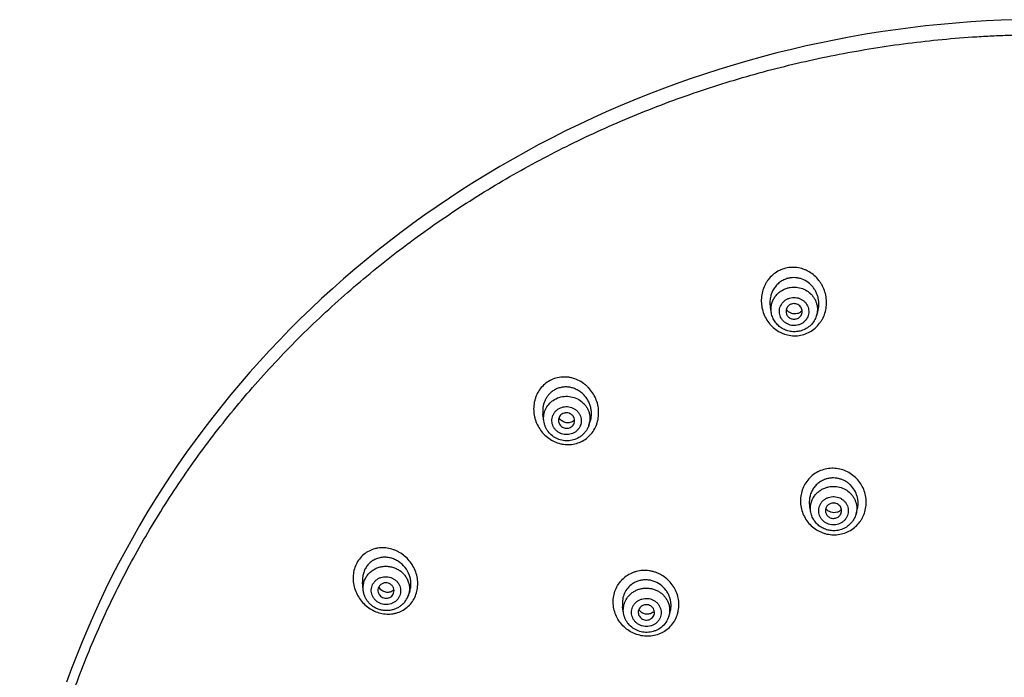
# Model space of a CAD drawing. Header units: millimetres. Extents: x -447 to 363, y -137 to 665.
# Tile 24 of 43: x -181 to -120, y 624 to 665. Entities that reach past the tile are written whole.
import ezdxf

# ---------------------------------------------------------------- set-up
doc = ezdxf.new("R2010")
doc.units = ezdxf.units.MM
doc.header["$LTSCALE"] = 23.1
doc.layers.get('0').update_dxf_attribs({"linetype": 'CONTINUOUS'})

msp = doc.modelspace()

# ---------------------------------------------------------------- linework, layer by layer
at = {"color": 7, "linetype": 'CONTINUOUS'}
for p, q in [((-134.198, 646.688), (-134.262, 647.032)), ((-131.412, 646.521), (-131.335, 646.768)), ((-148.281, 640.025), (-148.332, 640.433)), ((-145.502, 639.717), (-145.422, 639.937)), ((-131.761, 634.369), (-131.826, 634.712)), ((-128.963, 634.261), (-128.888, 634.535)), ((-159.453, 629.584), (-159.491, 630.054)), ((-156.681, 629.177), (-156.598, 629.388)), ((-143.344, 628.135), (-143.403, 628.519)), ((-140.548, 627.935), (-140.47, 628.191))]:
    msp.add_line(p, q, dxfattribs=at)
msp.add_lwpolyline([(-119.043, 664.833), (-119.98, 664.801), (-120.917, 664.756), (-121.854, 664.698), (-122.789, 664.627), (-123.723, 664.544), (-124.656, 664.447), (-125.587, 664.337), (-126.516, 664.215), (-127.443, 664.08), (-128.368, 663.932), (-129.291, 663.771), (-130.211, 663.598), (-131.128, 663.411), (-132.042, 663.213), (-132.953, 663.001), (-133.86, 662.777), (-134.764, 662.541), (-135.664, 662.292), (-136.56, 662.031), (-137.452, 661.757), (-138.34, 661.471), (-139.222, 661.173), (-140.1, 660.863), (-140.974, 660.54), (-141.842, 660.206), (-142.704, 659.86), (-143.562, 659.501), (-144.413, 659.131), (-145.259, 658.75), (-146.098, 658.356), (-146.932, 657.952), (-147.758, 657.535), (-148.579, 657.108), (-149.392, 656.669), (-150.199, 656.219), (-150.998, 655.758), (-151.79, 655.286), (-152.575, 654.803), (-153.352, 654.309), (-154.122, 653.805), (-154.883, 653.29), (-155.636, 652.764), (-156.381, 652.229), (-157.118, 651.683), (-157.846, 651.127), (-158.565, 650.561), (-159.275, 649.985), (-159.976, 649.399), (-160.668, 648.804), (-161.351, 648.199), (-162.024, 647.585), (-162.688, 646.962), (-163.342, 646.33), (-163.986, 645.688), (-164.62, 645.038), (-165.243, 644.38), (-165.857, 643.712), (-166.46, 643.037), (-167.052, 642.353), (-167.634, 641.661), (-168.204, 640.961), (-168.764, 640.253), (-169.313, 639.537), (-169.851, 638.815), (-170.377, 638.084), (-170.892, 637.347), (-171.395, 636.602), (-171.887, 635.851), (-172.367, 635.093), (-172.835, 634.329), (-173.291, 633.558), (-173.735, 632.781), (-174.167, 631.998), (-174.587, 631.209), (-174.994, 630.414), (-175.389, 629.614), (-175.771, 628.808), (-176.141, 627.998), (-176.499, 627.182), (-176.843, 626.361), (-177.175, 625.536), (-177.494, 624.707), (-177.8, 623.873)], dxfattribs=at)
for centre, radius, start, end in [((-146.794, 640.471), 0.569, 304.38441, 317.51465), ((-130.325, 634.934), 0.59, 288.89114, 321.02884), ((-158.006, 629.53), 0.462, 322.30423, 338.60837), ((-157.949, 629.673), 1.362, 322.29887, 338.64132), ((-141.871, 628.639), 0.57, 308.29999, 318.53926)]:
    msp.add_arc(centre, radius, start, end, dxfattribs=at)
at = {"color": 9, "linetype": 'CONTINUOUS'}
for centre, radius, start, end in [((-146.736, 640.163), 1.312, 340.10627, 350.26073), ((-146.732, 640.162), 1.308, 350.26888, 350.5311)]:
    msp.add_arc(centre, radius, start, end, dxfattribs=at)
for points, knots in [([(-169.759, 570.765), (-170.16, 571.322), (-170.943, 572.449), (-172.056, 574.177), (-173.107, 575.94), (-174.422, 578.331), (-175.904, 581.397), (-177.415, 585.183), (-178.65, 589.058), (-179.602, 593.001), (-180.269, 596.997), (-180.647, 601.026), (-180.734, 605.069), (-180.529, 609.109), (-180.034, 613.126), (-179.251, 617.103), (-178.183, 621.021), (-176.836, 624.861), (-175.216, 628.607), (-173.329, 632.241), (-171.185, 635.747), (-168.794, 639.108), (-166.167, 642.309), (-163.315, 645.335), (-160.252, 648.173), (-156.992, 650.81), (-153.549, 653.233), (-149.941, 655.431), (-146.182, 657.395), (-142.291, 659.116), (-138.285, 660.585), (-134.182, 661.796), (-130.002, 662.743), (-126.471, 663.309), (-123.626, 663.626), (-121.841, 663.767), (-120.411, 663.846), (-118.979, 663.902), (-117.904, 663.917), (-117.188, 663.915)], [0, 0, 0, 0, 0.015539, 0.031046, 0.046525, 0.061977, 0.092799, 0.123525, 0.15417, 0.184748, 0.215276, 0.245771, 0.276252, 0.306735, 0.337241, 0.367786, 0.398388, 0.429063, 0.459824, 0.490686, 0.521658, 0.55275, 0.583967, 0.615314, 0.646793, 0.678403, 0.71014, 0.741999, 0.773973, 0.806052, 0.838224, 0.870477, 0.902796, 0.935166, 0.951367, 0.967574, 0.97568, 0.983786, 1, 1, 1, 1]), ([(-133.421, 649.435), (-133.55, 649.397), (-133.8, 649.29), (-134.132, 649.053), (-134.364, 648.804), (-134.517, 648.58), (-134.647, 648.342), (-134.765, 648.022), (-134.821, 647.686), (-134.828, 647.415), (-134.81, 647.144), (-134.742, 646.81), (-134.59, 646.431), (-134.37, 646.086), (-134.092, 645.788), (-133.816, 645.589), (-133.576, 645.464), (-133.325, 645.365), (-132.994, 645.288), (-132.587, 645.278), (-132.32, 645.33), (-132.191, 645.37)], [0, 0, 0, 0, 0.062309, 0.124712, 0.187201, 0.218511, 0.249837, 0.312453, 0.375102, 0.406465, 0.437827, 0.500474, 0.563093, 0.625666, 0.688182, 0.750635, 0.781875, 0.8131, 0.875435, 0.93773, 1, 1, 1, 1]), ([(-132.191, 645.37), (-132.062, 645.408), (-131.811, 645.515), (-131.479, 645.751), (-131.247, 646), (-131.094, 646.223), (-130.964, 646.461), (-130.846, 646.781), (-130.78, 647.184), (-130.789, 647.593), (-130.872, 647.993), (-131, 648.308), (-131.136, 648.543), (-131.292, 648.765), (-131.524, 649.013), (-131.798, 649.213), (-132.038, 649.338), (-132.288, 649.439), (-132.619, 649.516), (-133.025, 649.527), (-133.292, 649.476), (-133.421, 649.435)], [0, 0, 0, 0, 0.06233, 0.124725, 0.187193, 0.218495, 0.249815, 0.312433, 0.375104, 0.437802, 0.500493, 0.563146, 0.594482, 0.625799, 0.688305, 0.750723, 0.78194, 0.813141, 0.875434, 0.93771, 1, 1, 1, 1]), ([(-134.198, 646.688), (-134.213, 646.768), (-134.228, 646.933), (-134.204, 647.179), (-134.135, 647.417), (-134.022, 647.639), (-133.87, 647.838), (-133.683, 648.008), (-133.468, 648.142), (-133.31, 648.206), (-133.229, 648.231)], [0, 0, 0, 0, 0.123441, 0.246772, 0.370349, 0.494495, 0.619456, 0.745369, 0.872253, 1, 1, 1, 1]), ([(-133.229, 648.231), (-133.167, 648.25), (-133.04, 648.279), (-132.846, 648.299), (-132.651, 648.293), (-132.394, 648.252), (-132.089, 648.138), (-131.824, 647.949), (-131.651, 647.762), (-131.541, 647.606), (-131.455, 647.438), (-131.373, 647.201), (-131.334, 646.888), (-131.375, 646.639), (-131.412, 646.521)], [0, 0, 0, 0, 0.06362, 0.127403, 0.191258, 0.255085, 0.382012, 0.507821, 0.570334, 0.63248, 0.694285, 0.7558, 0.877956, 1, 1, 1, 1]), ([(-132.514, 645.96), (-132.571, 645.943), (-132.687, 645.919), (-132.866, 645.916), (-133.042, 645.947), (-133.209, 646.011), (-133.359, 646.104), (-133.488, 646.223), (-133.591, 646.364), (-133.663, 646.522), (-133.701, 646.69), (-133.705, 646.862), (-133.673, 647.031), (-133.607, 647.19), (-133.511, 647.334), (-133.386, 647.457), (-133.239, 647.554), (-133.13, 647.599), (-133.074, 647.616)], [0, 0, 0, 0, 0.063659, 0.127496, 0.191311, 0.254906, 0.318115, 0.380829, 0.443012, 0.50471, 0.566044, 0.627193, 0.688365, 0.749766, 0.811564, 0.873864, 0.936694, 1, 1, 1, 1]), ([(-133.074, 647.616), (-133.018, 647.634), (-132.901, 647.657), (-132.722, 647.66), (-132.546, 647.629), (-132.38, 647.566), (-132.229, 647.472), (-132.1, 647.353), (-131.997, 647.212), (-131.925, 647.054), (-131.887, 646.886), (-131.883, 646.715), (-131.915, 646.546), (-131.981, 646.386), (-132.077, 646.242), (-132.202, 646.119), (-132.349, 646.022), (-132.458, 645.977), (-132.514, 645.96)], [0, 0, 0, 0, 0.063659, 0.127496, 0.191311, 0.254906, 0.318115, 0.380829, 0.443012, 0.50471, 0.566044, 0.627193, 0.688365, 0.749766, 0.811564, 0.873864, 0.936694, 1, 1, 1, 1]), ([(-145.726, 638.882), (-145.615, 638.956), (-145.411, 639.131), (-145.168, 639.452), (-145.023, 639.757), (-144.944, 640.015), (-144.891, 640.28), (-144.874, 640.62), (-144.929, 641.024), (-145.057, 641.413), (-145.251, 641.771), (-145.463, 642.036), (-145.659, 642.222), (-145.87, 642.389), (-146.159, 642.559), (-146.476, 642.671), (-146.737, 642.722), (-147.002, 642.746), (-147.334, 642.724), (-147.72, 642.617), (-147.956, 642.491), (-148.064, 642.415)], [0, 0, 0, 0, 0.062025, 0.124315, 0.186895, 0.218328, 0.249824, 0.3129, 0.376107, 0.439339, 0.502486, 0.565451, 0.596875, 0.628228, 0.690644, 0.752768, 0.783771, 0.814725, 0.876459, 0.938173, 1, 1, 1, 1]), ([(-148.064, 642.415), (-148.175, 642.341), (-148.379, 642.166), (-148.622, 641.843), (-148.768, 641.538), (-148.846, 641.28), (-148.899, 641.015), (-148.917, 640.674), (-148.872, 640.337), (-148.8, 640.075), (-148.705, 639.821), (-148.544, 639.522), (-148.29, 639.203), (-147.984, 638.937), (-147.635, 638.733), (-147.317, 638.621), (-147.055, 638.571), (-146.79, 638.549), (-146.456, 638.571), (-146.071, 638.679), (-145.835, 638.806), (-145.726, 638.882)], [0, 0, 0, 0, 0.061984, 0.124289, 0.186901, 0.218346, 0.249847, 0.312902, 0.376049, 0.40766, 0.439259, 0.502319, 0.565224, 0.627919, 0.690371, 0.752575, 0.783628, 0.814633, 0.876456, 0.938211, 1, 1, 1, 1]), ([(-147.699, 641.293), (-147.585, 641.371), (-147.331, 641.495), (-146.913, 641.566), (-146.49, 641.517), (-146.099, 641.355), (-145.825, 641.133), (-145.653, 640.917), (-145.551, 640.739), (-145.476, 640.548), (-145.432, 640.35), (-145.419, 640.148), (-145.431, 640.013), (-145.442, 639.947)], [0, 0, 0, 0, 0.125447, 0.252162, 0.379342, 0.506036, 0.63145, 0.693705, 0.755544, 0.817006, 0.878165, 0.939124, 1, 1, 1, 1]), ([(-148.281, 640.025), (-148.296, 640.145), (-148.293, 640.391), (-148.187, 640.744), (-147.987, 641.057), (-147.801, 641.224), (-147.699, 641.293)], [0, 0, 0, 0, 0.248197, 0.496645, 0.746902, 1, 1, 1, 1]), ([(-147.405, 640.746), (-147.357, 640.779), (-147.254, 640.836), (-147.085, 640.89), (-146.908, 640.911), (-146.729, 640.899), (-146.556, 640.854), (-146.396, 640.778), (-146.253, 640.674), (-146.134, 640.545), (-146.043, 640.396), (-145.985, 640.234), (-145.96, 640.064), (-145.971, 639.893), (-146.016, 639.727), (-146.095, 639.574), (-146.203, 639.439), (-146.292, 639.364), (-146.34, 639.332)], [0, 0, 0, 0, 0.062936, 0.126363, 0.190139, 0.254073, 0.317949, 0.38156, 0.444739, 0.50738, 0.569458, 0.631034, 0.692248, 0.753298, 0.814409, 0.875794, 0.937625, 1, 1, 1, 1]), ([(-146.34, 639.332), (-146.388, 639.299), (-146.492, 639.242), (-146.661, 639.188), (-146.838, 639.166), (-147.016, 639.178), (-147.189, 639.223), (-147.35, 639.299), (-147.492, 639.404), (-147.611, 639.533), (-147.702, 639.681), (-147.761, 639.844), (-147.785, 640.014), (-147.774, 640.185), (-147.729, 640.35), (-147.65, 640.503), (-147.542, 640.639), (-147.453, 640.713), (-147.405, 640.746)], [0, 0, 0, 0, 0.062936, 0.126363, 0.190139, 0.254073, 0.317949, 0.38156, 0.444739, 0.50738, 0.569458, 0.631034, 0.692248, 0.753298, 0.814409, 0.875794, 0.937625, 1, 1, 1, 1]), ([(-131.059, 636.984), (-131.185, 636.942), (-131.429, 636.829), (-131.753, 636.59), (-132.022, 636.291), (-132.226, 635.946), (-132.358, 635.566), (-132.413, 635.168), (-132.392, 634.765), (-132.293, 634.374), (-132.122, 634.007), (-131.885, 633.679), (-131.589, 633.401), (-131.303, 633.221), (-131.056, 633.112), (-130.8, 633.029), (-130.467, 632.971), (-130.063, 632.981), (-129.8, 633.042), (-129.673, 633.086)], [0, 0, 0, 0, 0.062347, 0.124589, 0.186762, 0.24891, 0.311088, 0.373339, 0.435699, 0.498186, 0.560803, 0.623533, 0.686344, 0.749194, 0.780653, 0.812101, 0.874866, 0.937514, 1, 1, 1, 1]), ([(-129.673, 633.086), (-129.547, 633.128), (-129.303, 633.241), (-128.98, 633.48), (-128.755, 633.729), (-128.608, 633.951), (-128.484, 634.187), (-128.374, 634.503), (-128.319, 634.901), (-128.341, 635.303), (-128.439, 635.694), (-128.61, 636.061), (-128.848, 636.389), (-129.144, 636.667), (-129.487, 636.884), (-129.866, 637.03), (-130.265, 637.099), (-130.669, 637.09), (-130.932, 637.029), (-131.059, 636.984)], [0, 0, 0, 0, 0.062354, 0.124584, 0.18673, 0.217824, 0.248918, 0.311059, 0.373285, 0.435637, 0.498134, 0.560774, 0.623535, 0.686375, 0.749245, 0.812087, 0.874853, 0.937501, 1, 1, 1, 1]), ([(-130.841, 635.893), (-130.779, 635.914), (-130.654, 635.948), (-130.461, 635.974), (-130.266, 635.975), (-130.009, 635.943), (-129.699, 635.841), (-129.428, 635.663), (-129.248, 635.484), (-129.133, 635.333), (-129.04, 635.169), (-128.95, 634.937), (-128.899, 634.628), (-128.931, 634.379), (-128.963, 634.261)], [0, 0, 0, 0, 0.063725, 0.127647, 0.191663, 0.25566, 0.382899, 0.508897, 0.571432, 0.633548, 0.695268, 0.756648, 0.878416, 1, 1, 1, 1]), ([(-131.761, 634.369), (-131.776, 634.447), (-131.791, 634.607), (-131.771, 634.847), (-131.706, 635.079), (-131.6, 635.297), (-131.456, 635.493), (-131.277, 635.663), (-131.071, 635.799), (-130.919, 635.866), (-130.841, 635.893)], [0, 0, 0, 0, 0.123205, 0.246315, 0.36972, 0.493772, 0.61874, 0.744775, 0.871899, 1, 1, 1, 1]), ([(-130.042, 633.645), (-130.099, 633.625), (-130.216, 633.597), (-130.396, 633.589), (-130.575, 633.614), (-130.746, 633.671), (-130.901, 633.759), (-131.036, 633.875), (-131.145, 634.013), (-131.223, 634.169), (-131.269, 634.336), (-131.278, 634.508), (-131.253, 634.679), (-131.192, 634.841), (-131.1, 634.989), (-130.979, 635.117), (-130.834, 635.22), (-130.726, 635.269), (-130.67, 635.288)], [0, 0, 0, 0, 0.063801, 0.127822, 0.191835, 0.255613, 0.318963, 0.381754, 0.443939, 0.50556, 0.566751, 0.627712, 0.688681, 0.749897, 0.811554, 0.873781, 0.936615, 1, 1, 1, 1]), ([(-130.67, 635.288), (-130.613, 635.307), (-130.496, 635.335), (-130.316, 635.344), (-130.137, 635.319), (-129.966, 635.261), (-129.811, 635.173), (-129.676, 635.058), (-129.567, 634.92), (-129.489, 634.764), (-129.443, 634.597), (-129.434, 634.424), (-129.459, 634.254), (-129.52, 634.091), (-129.612, 633.943), (-129.733, 633.816), (-129.878, 633.713), (-129.986, 633.664), (-130.042, 633.645)], [0, 0, 0, 0, 0.063801, 0.127822, 0.191835, 0.255613, 0.318963, 0.381754, 0.443939, 0.50556, 0.566751, 0.627712, 0.688681, 0.749897, 0.811554, 0.873781, 0.936615, 1, 1, 1, 1]), ([(-156.467, 628.776), (-156.386, 628.878), (-156.248, 629.105), (-156.118, 629.482), (-156.073, 629.815), (-156.077, 630.083), (-156.107, 630.352), (-156.191, 630.682), (-156.363, 631.052), (-156.596, 631.386), (-156.882, 631.673), (-157.158, 631.866), (-157.395, 631.987), (-157.64, 632.086), (-157.959, 632.166), (-158.286, 632.182), (-158.544, 632.155), (-158.797, 632.102), (-159.1, 631.986), (-159.426, 631.772), (-159.607, 631.584), (-159.686, 631.481)], [0, 0, 0, 0, 0.061858, 0.124357, 0.18747, 0.219265, 0.251169, 0.315134, 0.379214, 0.443181, 0.506827, 0.569984, 0.601376, 0.632613, 0.694553, 0.755929, 0.78649, 0.816975, 0.877773, 0.938687, 1, 1, 1, 1]), ([(-159.686, 631.481), (-159.767, 631.378), (-159.905, 631.151), (-160.035, 630.773), (-160.089, 630.373), (-160.064, 629.967), (-159.964, 629.572), (-159.794, 629.2), (-159.562, 628.865), (-159.277, 628.577), (-158.947, 628.346), (-158.583, 628.179), (-158.198, 628.084), (-157.87, 628.069), (-157.611, 628.097), (-157.357, 628.151), (-157.054, 628.269), (-156.727, 628.484), (-156.545, 628.672), (-156.467, 628.776)], [0, 0, 0, 0, 0.061809, 0.124329, 0.187477, 0.251104, 0.315014, 0.378987, 0.442823, 0.506352, 0.569443, 0.632013, 0.694041, 0.755568, 0.786218, 0.816792, 0.877742, 0.938729, 1, 1, 1, 1]), ([(-159.453, 629.584), (-159.46, 629.664), (-159.458, 629.826), (-159.41, 630.063), (-159.32, 630.288), (-159.233, 630.424), (-159.183, 630.488)], [0, 0, 0, 0, 0.249479, 0.498776, 0.748706, 1, 1, 1, 1]), ([(-159.183, 630.488), (-159.133, 630.554), (-159.019, 630.676), (-158.817, 630.826), (-158.59, 630.939), (-158.345, 631.011), (-158.09, 631.041), (-157.833, 631.026), (-157.582, 630.969), (-157.345, 630.87), (-157.13, 630.732), (-156.943, 630.56), (-156.791, 630.36), (-156.678, 630.138), (-156.608, 629.9), (-156.584, 629.655), (-156.606, 629.41), (-156.651, 629.253), (-156.681, 629.177)], [0, 0, 0, 0, 0.06176, 0.124072, 0.186942, 0.250305, 0.314035, 0.377965, 0.4419, 0.505648, 0.569037, 0.631939, 0.694285, 0.756077, 0.817388, 0.878353, 0.939155, 1, 1, 1, 1]), ([(-140.653, 627.122), (-140.549, 627.202), (-140.36, 627.387), (-140.14, 627.717), (-140.015, 628.023), (-139.953, 628.28), (-139.917, 628.542), (-139.922, 628.876), (-140.005, 629.27), (-140.161, 629.642), (-140.385, 629.979), (-140.667, 630.27), (-140.944, 630.465), (-141.183, 630.588), (-141.37, 630.663), (-141.564, 630.719), (-141.826, 630.769), (-142.161, 630.783), (-142.491, 630.731), (-142.743, 630.652), (-142.985, 630.547), (-143.154, 630.44), (-143.256, 630.358)], [0, 0, 0, 0, 0.061687, 0.123382, 0.185205, 0.216235, 0.247332, 0.309679, 0.372341, 0.435285, 0.498441, 0.561706, 0.624965, 0.65659, 0.688171, 0.719696, 0.751157, 0.813778, 0.87609, 0.907176, 0.938197, 1, 1, 1, 1]), ([(-157.312, 629.008), (-157.347, 628.963), (-157.427, 628.879), (-157.57, 628.778), (-157.731, 628.706), (-157.904, 628.666), (-158.082, 628.658), (-158.259, 628.684), (-158.428, 628.743), (-158.582, 628.831), (-158.716, 628.946), (-158.824, 629.083), (-158.902, 629.237), (-158.947, 629.403), (-158.957, 629.574), (-158.933, 629.743), (-158.874, 629.903), (-158.813, 630), (-158.779, 630.045)], [0, 0, 0, 0, 0.061899, 0.124407, 0.187519, 0.251138, 0.315095, 0.37917, 0.443127, 0.506749, 0.569864, 0.632376, 0.694279, 0.75566, 0.816689, 0.877594, 0.938622, 1, 1, 1, 1]), ([(-158.779, 630.045), (-158.744, 630.09), (-158.664, 630.174), (-158.521, 630.275), (-158.36, 630.347), (-158.187, 630.387), (-158.009, 630.395), (-157.832, 630.369), (-157.663, 630.31), (-157.509, 630.222), (-157.375, 630.107), (-157.267, 629.97), (-157.189, 629.816), (-157.144, 629.65), (-157.134, 629.479), (-157.158, 629.31), (-157.217, 629.15), (-157.278, 629.053), (-157.312, 629.008)], [0, 0, 0, 0, 0.061899, 0.124407, 0.187519, 0.251138, 0.315095, 0.37917, 0.443127, 0.506749, 0.569864, 0.632376, 0.694279, 0.75566, 0.816689, 0.877594, 0.938622, 1, 1, 1, 1]), ([(-140.653, 627.122), (-140.755, 627.04), (-140.98, 626.897), (-141.354, 626.759), (-141.683, 626.706), (-141.949, 626.704), (-142.216, 626.728), (-142.543, 626.806), (-142.912, 626.974), (-143.244, 627.207), (-143.526, 627.498), (-143.749, 627.836), (-143.905, 628.209), (-143.988, 628.602), (-143.993, 629.003), (-143.92, 629.395), (-143.77, 629.763), (-143.55, 630.093), (-143.36, 630.278), (-143.256, 630.358)], [0, 0, 0, 0, 0.061796, 0.123844, 0.186188, 0.217513, 0.248913, 0.311842, 0.374976, 0.438219, 0.501463, 0.564604, 0.62755, 0.690233, 0.752623, 0.814723, 0.876591, 0.938314, 1, 1, 1, 1]), ([(-143.344, 628.135), (-143.361, 628.249), (-143.366, 628.482), (-143.279, 628.822), (-143.105, 629.129), (-142.939, 629.298), (-142.846, 629.371)], [0, 0, 0, 0, 0.248087, 0.496458, 0.746728, 1, 1, 1, 1]), ([(-142.846, 629.371), (-142.788, 629.417), (-142.663, 629.501), (-142.458, 629.596), (-142.239, 629.658), (-142.012, 629.687), (-141.783, 629.681), (-141.558, 629.641), (-141.342, 629.567), (-141.141, 629.462), (-140.96, 629.329), (-140.803, 629.169), (-140.674, 628.988), (-140.577, 628.79), (-140.514, 628.58), (-140.487, 628.363), (-140.497, 628.146), (-140.527, 628.004), (-140.548, 627.935)], [0, 0, 0, 0, 0.062643, 0.125763, 0.189277, 0.253064, 0.316978, 0.380862, 0.444559, 0.507932, 0.570874, 0.633319, 0.695252, 0.756707, 0.817771, 0.878569, 0.939256, 1, 1, 1, 1]), ([(-141.347, 627.504), (-141.393, 627.468), (-141.493, 627.404), (-141.659, 627.338), (-141.836, 627.304), (-142.017, 627.303), (-142.194, 627.336), (-142.362, 627.401), (-142.513, 627.496), (-142.643, 627.617), (-142.745, 627.759), (-142.816, 627.918), (-142.854, 628.087), (-142.855, 628.259), (-142.822, 628.428), (-142.754, 628.587), (-142.655, 628.731), (-142.571, 628.812), (-142.525, 628.848)], [0, 0, 0, 0, 0.062888, 0.126346, 0.190225, 0.254318, 0.318387, 0.382197, 0.445549, 0.508313, 0.570443, 0.631992, 0.693104, 0.75399, 0.814903, 0.876087, 0.937744, 1, 1, 1, 1]), ([(-142.525, 628.848), (-142.479, 628.884), (-142.379, 628.948), (-142.213, 629.014), (-142.036, 629.048), (-141.855, 629.049), (-141.678, 629.016), (-141.51, 628.951), (-141.359, 628.856), (-141.229, 628.735), (-141.127, 628.592), (-141.056, 628.434), (-141.018, 628.265), (-141.016, 628.093), (-141.05, 627.924), (-141.118, 627.764), (-141.217, 627.621), (-141.301, 627.54), (-141.347, 627.504)], [0, 0, 0, 0, 0.062888, 0.126346, 0.190225, 0.254318, 0.318387, 0.382197, 0.445549, 0.508313, 0.570443, 0.631992, 0.693104, 0.75399, 0.814903, 0.876087, 0.937744, 1, 1, 1, 1])]:
    msp.add_open_spline(points, degree=3, knots=knots, dxfattribs=at)
at = {"color": 7, "linetype": 'CONTINUOUS'}
for points, knots in [([(-133.236, 648.819), (-133.325, 648.792), (-133.499, 648.719), (-133.734, 648.562), (-133.935, 648.362), (-134.095, 648.129), (-134.21, 647.87), (-134.278, 647.595), (-134.298, 647.313), (-134.279, 647.125), (-134.262, 647.032)], [0, 0, 0, 0, 0.124578, 0.249292, 0.374157, 0.499165, 0.62429, 0.749497, 0.874746, 1, 1, 1, 1]), ([(-131.335, 646.768), (-131.292, 646.904), (-131.244, 647.188), (-131.276, 647.546), (-131.356, 647.821), (-131.441, 648.017), (-131.551, 648.201), (-131.727, 648.425), (-132, 648.658), (-132.326, 648.809), (-132.604, 648.871), (-132.816, 648.887), (-133.029, 648.871), (-133.168, 648.84), (-133.236, 648.819)], [0, 0, 0, 0, 0.125189, 0.250443, 0.313183, 0.375892, 0.438559, 0.501176, 0.625961, 0.750515, 0.81289, 0.875251, 0.937615, 1, 1, 1, 1]), ([(-132.948, 647.251), (-133.004, 647.234), (-133.111, 647.18), (-133.231, 647.049), (-133.296, 646.886), (-133.296, 646.769), (-133.286, 646.713)], [0, 0, 0, 0, 0.254707, 0.505597, 0.753283, 1, 1, 1, 1]), ([(-132.315, 646.655), (-132.302, 646.696), (-132.288, 646.783), (-132.304, 646.914), (-132.356, 647.036), (-132.44, 647.14), (-132.551, 647.219), (-132.657, 647.258), (-132.747, 647.273), (-132.837, 647.275), (-132.905, 647.264), (-132.948, 647.251)], [0, 0, 0, 0, 0.122149, 0.244412, 0.367536, 0.492013, 0.61793, 0.744967, 0.80885, 0.872759, 1, 1, 1, 1]), ([(-132.351, 645.6), (-132.447, 645.571), (-132.647, 645.532), (-132.952, 645.536), (-133.25, 645.602), (-133.528, 645.728), (-133.773, 645.907), (-133.974, 646.134), (-134.121, 646.397), (-134.18, 646.59), (-134.198, 646.688)], [0, 0, 0, 0, 0.125603, 0.251358, 0.377054, 0.502497, 0.627541, 0.752114, 0.876236, 1, 1, 1, 1]), ([(-133.286, 646.713), (-133.28, 646.679), (-133.259, 646.613), (-133.208, 646.523), (-133.138, 646.444), (-133.052, 646.382), (-132.955, 646.339), (-132.851, 646.316), (-132.743, 646.314), (-132.673, 646.328), (-132.639, 646.339)], [0, 0, 0, 0, 0.122002, 0.244909, 0.368931, 0.494074, 0.620147, 0.746797, 0.873572, 1, 1, 1, 1]), ([(-132.584, 646.66), (-132.647, 646.64), (-132.781, 646.623), (-132.977, 646.666), (-133.15, 646.77), (-133.239, 646.871), (-133.275, 646.926)], [0, 0, 0, 0, 0.249525, 0.499224, 0.74936, 1, 1, 1, 1]), ([(-132.639, 646.339), (-132.601, 646.35), (-132.528, 646.382), (-132.433, 646.454), (-132.359, 646.547), (-132.326, 646.618), (-132.315, 646.655)], [0, 0, 0, 0, 0.253659, 0.504884, 0.753517, 1, 1, 1, 1]), ([(-132.298, 646.854), (-132.335, 646.808), (-132.421, 646.728), (-132.528, 646.677), (-132.584, 646.66)], [0, 0, 0, 0, 0.500399, 1, 1, 1, 1]), ([(-131.412, 646.521), (-131.446, 646.413), (-131.541, 646.204), (-131.756, 645.936), (-132.03, 645.727), (-132.241, 645.634), (-132.351, 645.6)], [0, 0, 0, 0, 0.248571, 0.497997, 0.748484, 1, 1, 1, 1]), ([(-145.422, 639.937), (-145.394, 640.014), (-145.351, 640.174), (-145.324, 640.42), (-145.336, 640.668), (-145.384, 640.912), (-145.468, 641.146), (-145.585, 641.365), (-145.732, 641.564), (-145.906, 641.739), (-146.104, 641.886), (-146.32, 642.001), (-146.552, 642.081), (-146.792, 642.123), (-147.035, 642.124), (-147.275, 642.084), (-147.505, 642.004), (-147.646, 641.924), (-147.713, 641.879)], [0, 0, 0, 0, 0.062789, 0.125766, 0.188876, 0.252055, 0.315232, 0.378337, 0.441309, 0.504097, 0.566665, 0.628997, 0.6911, 0.753005, 0.814767, 0.876462, 0.938177, 1, 1, 1, 1]), ([(-147.713, 641.879), (-147.769, 641.84), (-147.877, 641.755), (-148.017, 641.604), (-148.135, 641.435), (-148.26, 641.188), (-148.35, 640.85), (-148.35, 640.57), (-148.332, 640.433)], [0, 0, 0, 0, 0.123846, 0.248069, 0.372706, 0.497755, 0.748369, 1, 1, 1, 1]), ([(-147.165, 640.435), (-147.201, 640.411), (-147.266, 640.353), (-147.335, 640.244), (-147.372, 640.12), (-147.373, 640.035), (-147.368, 639.993)], [0, 0, 0, 0, 0.253098, 0.503355, 0.751803, 1, 1, 1, 1]), ([(-146.399, 639.885), (-146.382, 639.932), (-146.364, 640.033), (-146.387, 640.185), (-146.446, 640.3), (-146.514, 640.378), (-146.593, 640.445), (-146.712, 640.505), (-146.843, 640.527), (-146.948, 640.52), (-147.051, 640.498), (-147.123, 640.464), (-147.165, 640.435)], [0, 0, 0, 0, 0.121709, 0.243747, 0.367108, 0.429651, 0.492639, 0.619338, 0.746774, 0.81061, 0.874225, 1, 1, 1, 1]), ([(-146.025, 639.045), (-146.126, 638.976), (-146.292, 638.892), (-146.527, 638.824), (-146.771, 638.786), (-147.081, 638.796), (-147.438, 638.899), (-147.757, 639.087), (-147.975, 639.306), (-148.111, 639.509), (-148.191, 639.673), (-148.25, 639.846), (-148.273, 639.965), (-148.281, 640.025)], [0, 0, 0, 0, 0.124909, 0.187691, 0.250572, 0.376248, 0.501861, 0.627108, 0.751792, 0.814035, 0.876137, 0.938117, 1, 1, 1, 1]), ([(-147.368, 639.993), (-147.363, 639.952), (-147.341, 639.87), (-147.277, 639.76), (-147.186, 639.67), (-147.074, 639.605), (-146.948, 639.569), (-146.818, 639.565), (-146.691, 639.593), (-146.614, 639.632), (-146.578, 639.656)], [0, 0, 0, 0, 0.121822, 0.244877, 0.369405, 0.495256, 0.621937, 0.748752, 0.874967, 1, 1, 1, 1]), ([(-146.473, 640.001), (-146.507, 639.978), (-146.581, 639.939), (-146.701, 639.906), (-146.826, 639.899), (-146.95, 639.919), (-147.067, 639.963), (-147.174, 640.03), (-147.267, 640.117), (-147.317, 640.185), (-147.339, 640.221)], [0, 0, 0, 0, 0.12417, 0.24821, 0.372375, 0.496884, 0.621881, 0.747424, 0.873493, 1, 1, 1, 1]), ([(-146.578, 639.656), (-146.538, 639.684), (-146.465, 639.752), (-146.416, 639.839), (-146.399, 639.885)], [0, 0, 0, 0, 0.503114, 1, 1, 1, 1]), ([(-145.502, 639.717), (-145.526, 639.649), (-145.586, 639.518), (-145.706, 639.337), (-145.852, 639.176), (-145.965, 639.086), (-146.025, 639.045)], [0, 0, 0, 0, 0.249147, 0.498779, 0.749035, 1, 1, 1, 1]), ([(-130.857, 636.415), (-130.942, 636.386), (-131.105, 636.313), (-131.326, 636.16), (-131.516, 635.97), (-131.668, 635.75), (-131.778, 635.505), (-131.843, 635.245), (-131.862, 634.978), (-131.843, 634.799), (-131.826, 634.712)], [0, 0, 0, 0, 0.125241, 0.250265, 0.375135, 0.499932, 0.624741, 0.749646, 0.874716, 1, 1, 1, 1]), ([(-128.888, 634.535), (-128.87, 634.601), (-128.842, 634.737), (-128.829, 634.944), (-128.844, 635.151), (-128.901, 635.422), (-129.039, 635.744), (-129.257, 636.019), (-129.469, 636.198), (-129.646, 636.311), (-129.836, 636.399), (-130.036, 636.46), (-130.242, 636.493), (-130.451, 636.498), (-130.658, 636.473), (-130.792, 636.437), (-130.857, 636.415)], [0, 0, 0, 0, 0.062106, 0.124286, 0.186557, 0.248928, 0.373693, 0.498786, 0.561547, 0.624326, 0.687095, 0.749829, 0.812502, 0.875096, 0.937598, 1, 1, 1, 1]), ([(-130.527, 634.919), (-130.581, 634.9), (-130.683, 634.844), (-130.798, 634.715), (-130.859, 634.555), (-130.858, 634.441), (-130.848, 634.387)], [0, 0, 0, 0, 0.255308, 0.506328, 0.753745, 1, 1, 1, 1]), ([(-129.872, 634.349), (-129.861, 634.391), (-129.85, 634.477), (-129.871, 634.607), (-129.928, 634.726), (-130.016, 634.826), (-130.129, 634.9), (-130.237, 634.936), (-130.326, 634.947), (-130.417, 634.947), (-130.484, 634.933), (-130.527, 634.919)], [0, 0, 0, 0, 0.121689, 0.243562, 0.366466, 0.490935, 0.617041, 0.74439, 0.808442, 0.872513, 1, 1, 1, 1]), ([(-129.868, 633.31), (-129.966, 633.277), (-130.168, 633.231), (-130.478, 633.226), (-130.782, 633.285), (-131.067, 633.406), (-131.32, 633.583), (-131.528, 633.81), (-131.681, 634.075), (-131.742, 634.27), (-131.761, 634.369)], [0, 0, 0, 0, 0.125681, 0.251548, 0.377357, 0.502873, 0.627923, 0.75243, 0.876416, 1, 1, 1, 1]), ([(-130.848, 634.387), (-130.841, 634.353), (-130.82, 634.286), (-130.767, 634.195), (-130.694, 634.117), (-130.606, 634.056), (-130.506, 634.014), (-130.399, 633.993), (-130.29, 633.995), (-130.219, 634.011), (-130.185, 634.023)], [0, 0, 0, 0, 0.121543, 0.24412, 0.367989, 0.493164, 0.619421, 0.746339, 0.873385, 1, 1, 1, 1]), ([(-130.133, 634.375), (-130.195, 634.354), (-130.328, 634.332), (-130.526, 634.365), (-130.703, 634.459), (-130.797, 634.556), (-130.834, 634.61)], [0, 0, 0, 0, 0.249208, 0.499269, 0.749729, 1, 1, 1, 1]), ([(-130.185, 634.023), (-130.147, 634.036), (-130.075, 634.07), (-129.983, 634.146), (-129.912, 634.24), (-129.882, 634.312), (-129.872, 634.349)], [0, 0, 0, 0, 0.254199, 0.505577, 0.753995, 1, 1, 1, 1]), ([(-128.963, 634.261), (-128.993, 634.152), (-129.08, 633.94), (-129.286, 633.665), (-129.552, 633.447), (-129.76, 633.347), (-129.868, 633.31)], [0, 0, 0, 0, 0.248393, 0.497732, 0.748273, 1, 1, 1, 1]), ([(-156.598, 629.388), (-156.565, 629.473), (-156.515, 629.65), (-156.49, 629.925), (-156.514, 630.203), (-156.609, 630.563), (-156.837, 630.975), (-157.183, 631.292), (-157.506, 631.467), (-157.764, 631.555), (-158.031, 631.596), (-158.3, 631.588), (-158.561, 631.531), (-158.806, 631.424), (-159.025, 631.27), (-159.148, 631.139), (-159.202, 631.069)], [0, 0, 0, 0, 0.062684, 0.125919, 0.189601, 0.253573, 0.381212, 0.507848, 0.570662, 0.632918, 0.694629, 0.755878, 0.816819, 0.877662, 0.938647, 1, 1, 1, 1]), ([(-159.202, 631.069), (-159.256, 630.999), (-159.351, 630.847), (-159.448, 630.595), (-159.498, 630.327), (-159.499, 630.145), (-159.491, 630.054)], [0, 0, 0, 0, 0.246546, 0.495497, 0.746779, 1, 1, 1, 1]), ([(-157.576, 629.362), (-157.555, 629.414), (-157.534, 629.529), (-157.568, 629.7), (-157.662, 629.85), (-157.804, 629.959), (-157.977, 630.014), (-158.157, 630.009), (-158.324, 629.944), (-158.413, 629.865), (-158.448, 629.819)], [0, 0, 0, 0, 0.121592, 0.243823, 0.367948, 0.49426, 0.621986, 0.749689, 0.875942, 1, 1, 1, 1]), ([(-142.878, 629.885), (-142.978, 629.806), (-143.156, 629.621), (-143.34, 629.282), (-143.429, 628.905), (-143.422, 628.646), (-143.403, 628.519)], [0, 0, 0, 0, 0.248857, 0.498027, 0.748261, 1, 1, 1, 1]), ([(-140.47, 628.191), (-140.447, 628.267), (-140.413, 628.424), (-140.401, 628.665), (-140.427, 628.905), (-140.491, 629.14), (-140.591, 629.362), (-140.767, 629.635), (-141.063, 629.922), (-141.431, 630.107), (-141.746, 630.182), (-141.988, 630.2), (-142.229, 630.179), (-142.463, 630.119), (-142.682, 630.022), (-142.816, 629.934), (-142.878, 629.885)], [0, 0, 0, 0, 0.061911, 0.124053, 0.186449, 0.249093, 0.311956, 0.374989, 0.500928, 0.626665, 0.689472, 0.752048, 0.814371, 0.876446, 0.938303, 1, 1, 1, 1]), ([(-156.871, 628.84), (-156.915, 628.784), (-157.011, 628.678), (-157.177, 628.542), (-157.363, 628.433), (-157.564, 628.353), (-157.774, 628.303), (-157.99, 628.284), (-158.207, 628.298), (-158.419, 628.342), (-158.623, 628.417), (-158.813, 628.52), (-158.986, 628.651), (-159.136, 628.805), (-159.262, 628.979), (-159.359, 629.17), (-159.425, 629.373), (-159.448, 629.514), (-159.453, 629.584)], [0, 0, 0, 0, 0.062059, 0.124302, 0.186741, 0.249369, 0.31216, 0.375071, 0.43805, 0.501034, 0.563962, 0.626777, 0.689435, 0.751908, 0.814185, 0.876274, 0.9382, 1, 1, 1, 1]), ([(-158.448, 629.819), (-158.483, 629.775), (-158.535, 629.673), (-158.547, 629.559), (-158.542, 629.504)], [0, 0, 0, 0, 0.501245, 1, 1, 1, 1]), ([(-158.542, 629.504), (-158.539, 629.456), (-158.515, 629.359), (-158.436, 629.232), (-158.322, 629.133), (-158.182, 629.071), (-158.03, 629.05), (-157.88, 629.074), (-157.744, 629.14), (-157.671, 629.209), (-157.641, 629.248)], [0, 0, 0, 0, 0.12184, 0.245329, 0.370696, 0.497499, 0.624803, 0.751502, 0.876694, 1, 1, 1, 1]), ([(-157.547, 629.572), (-157.58, 629.541), (-157.653, 629.486), (-157.779, 629.434), (-157.915, 629.414), (-158.052, 629.425), (-158.185, 629.468), (-158.307, 629.538), (-158.412, 629.632), (-158.469, 629.709), (-158.493, 629.749)], [0, 0, 0, 0, 0.12279, 0.245325, 0.368287, 0.492211, 0.617395, 0.743895, 0.871544, 1, 1, 1, 1]), ([(-141.014, 627.256), (-141.112, 627.179), (-141.275, 627.082), (-141.511, 626.998), (-141.756, 626.944), (-142.073, 626.937), (-142.442, 627.023), (-142.777, 627.2), (-143.009, 627.414), (-143.154, 627.615), (-143.242, 627.779), (-143.307, 627.953), (-143.334, 628.074), (-143.344, 628.135)], [0, 0, 0, 0, 0.124845, 0.187636, 0.250548, 0.376317, 0.502037, 0.627349, 0.75202, 0.81423, 0.87628, 0.938193, 1, 1, 1, 1]), ([(-142.257, 628.547), (-142.289, 628.521), (-142.347, 628.462), (-142.408, 628.355), (-142.438, 628.237), (-142.436, 628.155), (-142.43, 628.115)], [0, 0, 0, 0, 0.253272, 0.503542, 0.751913, 1, 1, 1, 1]), ([(-142.43, 628.115), (-142.424, 628.074), (-142.399, 627.991), (-142.33, 627.882), (-142.233, 627.794), (-142.115, 627.733), (-141.985, 627.703), (-141.852, 627.706), (-141.724, 627.743), (-141.648, 627.788), (-141.614, 627.814)], [0, 0, 0, 0, 0.121432, 0.244265, 0.368783, 0.494807, 0.621753, 0.748801, 0.875102, 1, 1, 1, 1]), ([(-141.518, 628.191), (-141.55, 628.166), (-141.621, 628.121), (-141.739, 628.079), (-141.865, 628.063), (-141.991, 628.073), (-142.113, 628.108), (-142.227, 628.168), (-142.326, 628.248), (-142.38, 628.314), (-142.404, 628.349)], [0, 0, 0, 0, 0.123236, 0.246962, 0.371315, 0.49632, 0.62189, 0.747849, 0.873969, 1, 1, 1, 1]), ([(-141.455, 628.046), (-141.441, 628.094), (-141.427, 628.196), (-141.459, 628.347), (-141.54, 628.481), (-141.659, 628.584), (-141.806, 628.647), (-141.966, 628.663), (-142.123, 628.631), (-142.216, 628.579), (-142.257, 628.547)], [0, 0, 0, 0, 0.121385, 0.243206, 0.366574, 0.491967, 0.619063, 0.746896, 0.874227, 1, 1, 1, 1]), ([(-141.614, 627.814), (-141.577, 627.844), (-141.511, 627.914), (-141.469, 628.001), (-141.455, 628.046)], [0, 0, 0, 0, 0.50331, 1, 1, 1, 1]), ([(-140.548, 627.935), (-140.589, 627.802), (-140.711, 627.548), (-140.905, 627.342), (-141.014, 627.256)], [0, 0, 0, 0, 0.498689, 1, 1, 1, 1])]:
    msp.add_open_spline(points, degree=3, knots=knots, dxfattribs=at)

doc.saveas('drawing.dxf')
